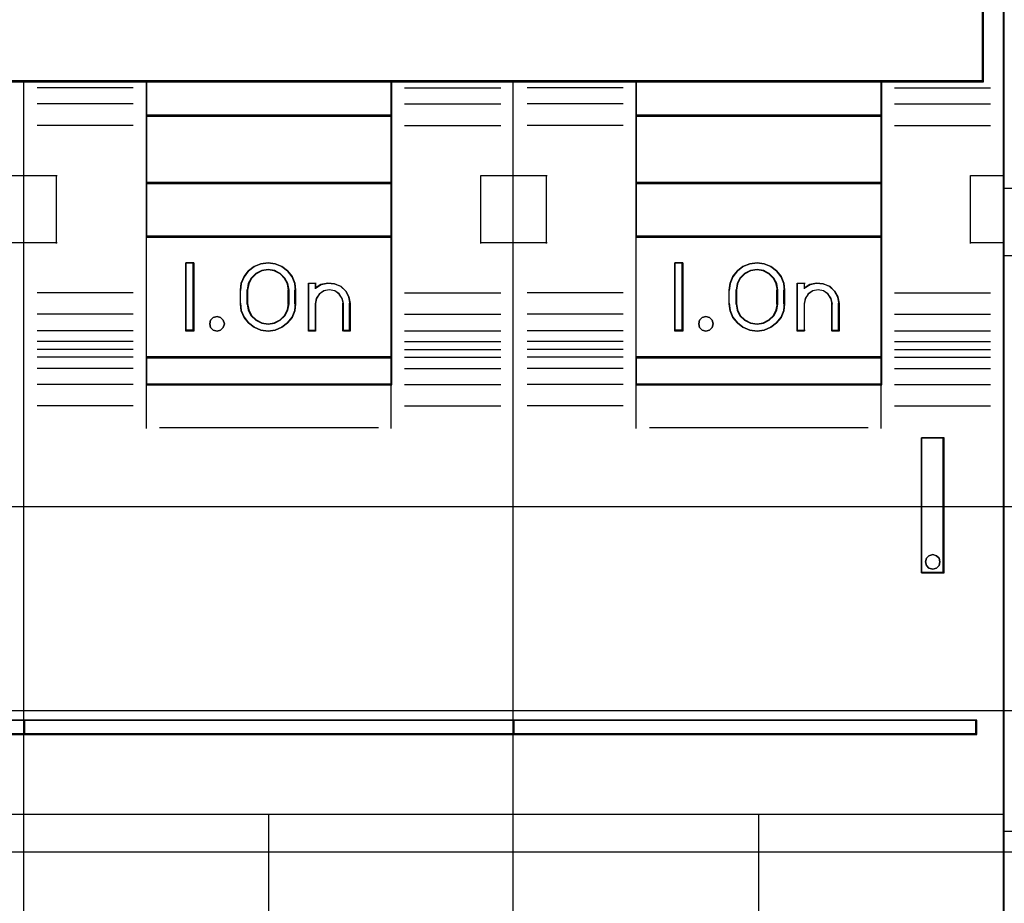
# Model space of a CAD drawing. Extents: x -635870 to -372006, y -44437 to 104716.
# Tile 36 of 246: x -618495 to -618133, y -33135 to -32810. Entities that reach past the tile are written whole.
import ezdxf

# ---------------------------------------------------------------- set-up
doc = ezdxf.new("R2010")
doc.units = 0
doc.header["$MEASUREMENT"] = 0
doc.layers.get('0').update_dxf_attribs({"color": 252})
for name, color, linetype in [('30', 7, 'Continuous'), ('45', 8, 'Continuous'), ('50', 7, 'Continuous')]:
    doc.layers.add(name, color=color, linetype=linetype)

# ---------------------------------------------------------------- blocks, each defined once
blk = doc.blocks.new('*U1020')
at = {"layer": '50', "color": 7}
blk.add_lwpolyline([(61.983887, -287.349254), (386.017439, -287.349254), (386.017439, -333.651915), (61.983887, -333.651915), (61.983887, -287.349254)], dxfattribs=at)
blk = doc.blocks.new('*D1021')
at = {"layer": '30', "color": 7}
blk.add_lwpolyline([(51.981526, -292.478694), (396.088727, -292.478694), (396.088727, -328.453624), (51.981526, -328.453624), (51.981526, -292.478694)], close=True, dxfattribs=at)
for points in [[(51.981526, -292.478694), (396.088727, -292.478694), (396.088727, -328.453624), (51.981526, -328.453624), (51.981526, -292.478694)], [(51.981526, -299.972919), (396.088727, -299.972919), (396.088727, -320.959398), (51.981526, -320.959398), (51.981526, -299.972919)]]:
    blk.add_lwpolyline(points, dxfattribs=at)
blk = doc.blocks.new('*U1023')
at = {"layer": '45', "color": 7}
for points in [[(160.994099, -268.997671), (142.970404, -268.997671), (142.970404, -351.066058), (160.994099, -351.066058), (179.006647, -351.066058), (197.030342, -351.066058), (197.030342, -268.997671), (179.006647, -268.997671), (160.994099, -268.997671)], [(165.497436, -305.340691), (174.503581, -305.340691), (179.006653, -305.340691), (183.515298, -305.340691), (192.527016, -305.340691), (196.272145, -305.340691), (196.272145, -301.924822), (196.272145, -301.287119), (188.77074, -301.043129), (181.263762, -300.876771), (173.756784, -300.799138), (166.244233, -300.799138), (158.737254, -300.876771), (151.224703, -301.043129), (143.723298, -301.287119), (143.723298, -301.924822), (143.723298, -305.340691), (147.474001, -305.340691), (156.480145, -305.340691), (160.994364, -305.340691), (165.497436, -305.340691)], [(165.483006, -305.303618), (165.483006, -306.59326), (174.517739, -306.59326), (174.517739, -305.303618), (165.483006, -305.303618)], [(183.488847, -305.303618), (183.488847, -306.59326), (192.531533, -306.59326), (192.531533, -305.303618), (183.488847, -305.303618)], [(165.483006, -306.558834), (165.483006, -309.069267), (174.517739, -309.069267), (174.517739, -306.558834), (165.483006, -306.558834)], [(192.531533, -306.558834), (183.488847, -306.558834), (183.488847, -309.069267), (192.531533, -309.069267), (192.531533, -306.558834)], [(174.517739, -311.042129), (174.517739, -309.032193), (165.483006, -309.032193), (165.483006, -311.042129), (174.517739, -311.042129)], [(192.531533, -309.032193), (183.488847, -309.032193), (183.488847, -311.042129), (192.531533, -311.042129), (192.531533, -309.032193)], [(165.483006, -311.007703), (165.483006, -315.485701), (174.517739, -315.485701), (174.517739, -311.007703), (165.483006, -311.007703)], [(183.488847, -311.007703), (183.488847, -315.485701), (192.531533, -315.485701), (192.531533, -311.007703), (183.488847, -311.007703)], [(167.235342, -311.987513), (167.235342, -314.497946), (166.941077, -314.497946), (166.941077, -311.987513), (167.235342, -311.987513)], [(170.477078, -312.126982), (170.681015, -312.283186), (170.850963, -312.495179), (170.952932, -312.735064), (170.981256, -312.991686), (170.981256, -313.493773), (170.952932, -313.755974), (170.850963, -313.99586), (170.681015, -314.202273), (170.477078, -314.358478), (170.233486, -314.464474), (169.9729, -314.497946), (169.700983, -314.464474), (169.457392, -314.358478), (169.247789, -314.202273), (169.089172, -313.99586), (168.981538, -313.755974), (168.953213, -313.493773), (168.953213, -312.991686), (168.981538, -312.735064), (169.089172, -312.495179), (169.247789, -312.283186), (169.457392, -312.126982), (169.700983, -312.026564), (169.9729, -311.987513), (170.233486, -312.026564), (170.477078, -312.126982)], [(185.212021, -311.987513), (185.212021, -314.497946), (184.920407, -314.497946), (184.920407, -311.987513), (185.212021, -311.987513)], [(186.92459, -313.493773), (186.92459, -312.991686), (186.952947, -312.735064), (187.060702, -312.495179), (187.225169, -312.283186), (187.429336, -312.126982), (187.678873, -312.026564), (187.945424, -311.987513), (188.206304, -312.026564), (188.45017, -312.126982), (188.660008, -312.283186), (188.830147, -312.495179), (188.926559, -312.735064), (188.960587, -312.991686), (188.960587, -313.493773), (188.926559, -313.755974), (188.830147, -313.99586), (188.660008, -314.202273), (188.45017, -314.358478), (188.206304, -314.464474), (187.945424, -314.497946), (187.678873, -314.464474), (187.429336, -314.358478), (187.225169, -314.202273), (187.060702, -313.99586), (186.952947, -313.755974), (186.92459, -313.493773)], [(170.737361, -313.49331), (170.737361, -312.989502), (170.697429, -312.754391), (170.58904, -312.552868), (170.417901, -312.384932), (170.201125, -312.272975), (169.972939, -312.23379), (169.733345, -312.272975), (169.516568, -312.384932), (169.345429, -312.552868), (169.237041, -312.754391), (169.197109, -312.989502), (169.197109, -313.49331), (169.237041, -313.72842), (169.345429, -313.941139), (169.516568, -314.103477), (169.733345, -314.209836), (169.972939, -314.249021), (170.201125, -314.209836), (170.417901, -314.103477), (170.58904, -313.941139), (170.697429, -313.72842), (170.737361, -313.49331)], [(187.176439, -312.989502), (187.176439, -313.49331), (187.210617, -313.72842), (187.318846, -313.941139), (187.489734, -314.103477), (187.706193, -314.209836), (187.945437, -314.249021), (188.178984, -314.209836), (188.389746, -314.103477), (188.560635, -313.941139), (188.668864, -313.72842), (188.708738, -313.49331), (188.708738, -312.989502), (188.668864, -312.754391), (188.560635, -312.552868), (188.389746, -312.384932), (188.178984, -312.272975), (187.945437, -312.23379), (187.706193, -312.272975), (187.489734, -312.384932), (187.318846, -312.552868), (187.210617, -312.754391), (187.176439, -312.989502)], [(172.411771, -312.756755), (172.640017, -312.852239), (172.828319, -313.026358), (172.942442, -313.239795), (172.988091, -313.486932), (172.988091, -314.497946), (172.737021, -314.497946), (172.737021, -313.486932), (172.691372, -313.295962), (172.582955, -313.133077), (172.417478, -313.020742), (172.217763, -312.981424), (172.023754, -313.020742), (171.85257, -313.133077), (171.744154, -313.295962), (171.709917, -313.486932), (171.709917, -314.497946), (171.453141, -314.497946), (171.453141, -312.734288), (171.709917, -312.734288), (171.709917, -312.91964), (171.915338, -312.790455), (172.166408, -312.734288), (172.411771, -312.756755)], [(189.427169, -314.497946), (189.427169, -312.734288), (189.683436, -312.734288), (189.683436, -312.91964), (189.894144, -312.790455), (190.139021, -312.734288), (190.383899, -312.756755), (190.617386, -312.852239), (190.79962, -313.026358), (190.919212, -313.239795), (190.96477, -313.486932), (190.96477, -314.497946), (190.708503, -314.497946), (190.708503, -313.486932), (190.662945, -313.295962), (190.554743, -313.133077), (190.389593, -313.020742), (190.190275, -312.981424), (189.996651, -313.020742), (189.831501, -313.133077), (189.7233, -313.295962), (189.683436, -313.486932), (189.683436, -314.497946), (189.427169, -314.497946)], [(168.317471, -314.095783), (168.359381, -314.231809), (168.317471, -314.367834), (168.221676, -314.462461), (168.095946, -314.497946), (167.952253, -314.462461), (167.856459, -314.367834), (167.826523, -314.231809), (167.856459, -314.095783), (167.952253, -314.001156), (168.095946, -313.965671), (168.221676, -314.001156), (168.317471, -314.095783)], [(186.300971, -314.095783), (186.330758, -314.231809), (186.300971, -314.367834), (186.193738, -314.462461), (186.068633, -314.497946), (185.931613, -314.462461), (185.836295, -314.367834), (185.800551, -314.231809), (185.836295, -314.095783), (185.931613, -314.001156), (186.068633, -313.965671), (186.193738, -314.001156), (186.300971, -314.095783)], [(165.483006, -315.451275), (165.483006, -316.476104), (174.517739, -316.476104), (174.517739, -315.451275), (165.483006, -315.451275)], [(183.488847, -315.451275), (183.488847, -316.476104), (192.531533, -316.476104), (192.531533, -315.451275), (183.488847, -315.451275)], [(193.997556, -318.422484), (193.997556, -323.390387), (194.824679, -323.390387), (194.824679, -318.422484), (193.997556, -318.422484)], [(194.643783, -322.852961), (194.67357, -322.982283), (194.643783, -323.117484), (194.542508, -323.211536), (194.405488, -323.252684), (194.268468, -323.211536), (194.17315, -323.117484), (194.143363, -322.982283), (194.17315, -322.852961), (194.268468, -322.758909), (194.405488, -322.717761), (194.542508, -322.758909), (194.643783, -322.852961)], [(161.018661, -328.80053), (155.87565, -328.80053), (155.87565, -329.324861), (161.018661, -329.324861), (161.018661, -328.80053)], [(160.984197, -328.80053), (160.984197, -329.324861), (179.019199, -329.324861), (179.019199, -328.80053), (160.984197, -328.80053)], [(179.019199, -329.324861), (179.019199, -328.80053), (160.984197, -328.80053), (160.984197, -329.324861), (179.019199, -329.324861)], [(178.984736, -328.80053), (178.984736, -329.324861), (196.022948, -329.324861), (196.022948, -328.80053), (178.984736, -328.80053)]]:
    blk.add_lwpolyline(points, close=True, dxfattribs=at)
at = {"layer": '45', "color": 139}
for points in [[(160.994099, -268.997671), (142.970404, -268.997671), (142.970404, -351.066058), (160.994099, -351.066058), (179.006647, -351.066058), (197.030342, -351.066058), (197.030342, -268.997671), (179.006647, -268.997671), (160.994099, -268.997671)], [(161.001166, -269.016208), (142.988961, -269.016208), (142.988961, -351.05017), (161.001166, -351.05017), (179.002231, -351.05017), (197.014436, -351.05017), (197.014436, -269.016208), (179.002231, -269.016208), (161.001166, -269.016208)], [(168.359381, -314.231809), (168.317471, -314.095783), (168.221676, -314.001156), (168.095946, -313.965671), (167.952253, -314.001156), (167.856459, -314.095783), (167.826523, -314.231809), (167.856459, -314.367834), (167.952253, -314.462461), (168.095946, -314.497946), (168.221676, -314.462461), (168.317471, -314.367834), (168.359381, -314.231809)], [(186.330758, -314.231809), (186.300971, -314.095783), (186.193738, -314.001156), (186.068633, -313.965671), (185.931613, -314.001156), (185.836295, -314.095783), (185.800551, -314.231809), (185.836295, -314.367834), (185.931613, -314.462461), (186.068633, -314.497946), (186.193738, -314.462461), (186.300971, -314.367834), (186.330758, -314.231809)], [(194.67357, -322.982283), (194.643783, -322.852961), (194.542508, -322.758909), (194.405488, -322.717761), (194.268468, -322.758909), (194.17315, -322.852961), (194.143363, -322.982283), (194.17315, -323.117484), (194.268468, -323.211536), (194.405488, -323.252684), (194.542508, -323.211536), (194.643783, -323.117484), (194.67357, -322.982283)]]:
    blk.add_lwpolyline(points, close=True, dxfattribs=at)
for points in [[(196.237682, -305.340691), (196.237682, -297.478375)], [(196.272145, -305.303618), (143.723298, -305.303618)], [(160.984197, -351.066058), (160.984197, -305.303618)], [(165.011122, -305.557839), (161.479941, -305.557839)], [(165.483006, -305.303618), (165.483006, -316.476104)], [(165.483006, -305.303618), (174.517739, -305.303618)], [(174.483276, -305.303618), (174.483276, -316.476104)], [(174.984322, -305.557839), (178.523455, -305.557839)], [(178.984736, -351.066058), (178.984736, -305.303618)], [(183.022265, -305.557839), (179.491084, -305.557839)], [(183.488847, -305.303618), (183.488847, -316.476104)], [(183.488847, -305.303618), (192.531533, -305.303618)], [(192.494418, -305.303618), (192.494418, -316.476104)], [(192.995464, -305.557839), (196.529296, -305.557839)], [(165.011122, -306.145725), (161.479941, -306.145725)], [(174.984322, -306.145725), (178.523455, -306.145725)], [(183.022265, -306.145725), (179.491084, -306.145725)], [(192.995464, -306.145725), (196.529296, -306.145725)], [(165.483006, -306.558834), (174.517739, -306.558834)], [(183.488847, -306.558834), (192.531533, -306.558834)], [(165.011122, -306.937518), (161.479941, -306.937518)], [(174.984322, -306.937518), (178.523455, -306.937518)], [(183.022265, -306.937518), (179.491084, -306.937518)], [(192.995464, -306.937518), (196.529296, -306.937518)], [(159.775325, -308.78062), (161.018661, -308.78062)], [(160.984197, -308.78062), (162.216929, -308.78062)], [(162.179815, -308.78062), (162.179815, -311.285757)], [(177.786467, -311.285757), (177.786467, -308.78062)], [(177.786467, -308.78062), (179.019199, -308.78062)], [(178.984736, -308.78062), (180.228072, -308.78062)], [(180.190957, -308.78062), (180.190957, -311.285757)], [(195.792308, -311.285757), (195.792308, -308.78062)], [(195.792308, -308.78062), (197.030342, -308.78062)], [(165.483006, -309.032193), (174.517739, -309.032193)], [(183.488847, -309.032193), (192.531533, -309.032193)], [(159.775325, -311.248683), (161.018661, -311.248683)], [(160.984197, -311.248683), (162.216929, -311.248683)], [(165.483006, -311.007703), (174.517739, -311.007703)], [(177.786467, -311.248683), (179.019199, -311.248683)], [(178.984736, -311.248683), (180.228072, -311.248683)], [(183.488847, -311.007703), (192.531533, -311.007703)], [(195.792308, -311.248683), (197.030342, -311.248683)], [(167.235342, -311.987513), (166.941077, -311.987513)], [(166.941077, -311.987513), (166.941077, -314.497946)], [(167.198227, -311.987513), (167.198227, -314.497946)], [(170.981256, -313.012342), (170.952932, -312.750441), (170.850963, -312.505621), (170.681015, -312.289268), (170.477078, -312.12985), (170.233486, -312.027368), (169.9729, -311.987513), (169.700983, -312.027368), (169.457392, -312.12985), (169.247789, -312.289268), (169.089172, -312.505621), (168.981538, -312.750441), (168.953213, -313.012342)], [(185.212021, -311.987513), (184.920407, -311.987513)], [(184.920407, -311.987513), (184.920407, -314.497946)], [(185.177557, -311.987513), (185.177557, -314.497946)], [(188.960587, -313.012342), (188.926559, -312.750441), (188.830147, -312.505621), (188.660008, -312.289268), (188.45017, -312.12985), (188.206304, -312.027368), (187.945424, -311.987513), (187.678873, -312.027368), (187.429336, -312.12985), (187.225169, -312.289268), (187.060702, -312.505621), (186.952947, -312.750441), (186.92459, -313.012342)], [(170.737361, -313.012342), (170.697429, -312.770126), (170.58904, -312.562512), (170.417901, -312.3895), (170.201125, -312.274159), (169.972939, -312.23379), (169.733345, -312.274159), (169.516568, -312.3895), (169.345429, -312.562512), (169.237041, -312.770126), (169.197109, -313.012342)], [(188.708738, -313.012342), (188.668864, -312.770126), (188.560635, -312.562512), (188.389746, -312.3895), (188.178984, -312.274159), (187.945437, -312.23379), (187.706193, -312.274159), (187.489734, -312.3895), (187.318846, -312.562512), (187.210617, -312.770126), (187.176439, -313.012342)], [(171.453141, -312.734288), (171.739453, -312.734288)], [(171.453141, -312.734288), (171.453141, -314.497946)], [(171.704989, -312.734288), (171.704989, -312.951435)], [(172.988091, -313.507543), (172.942266, -313.253638), (172.827703, -313.034357), (172.638675, -312.855469), (172.40955, -312.75737), (172.16324, -312.734288), (171.911202, -312.791993), (171.704989, -312.924716)], [(189.427169, -312.734288), (189.713481, -312.734288)], [(189.427169, -312.734288), (189.427169, -314.497946)], [(189.676366, -312.734288), (189.676366, -312.951435)], [(190.96477, -313.507543), (190.91896, -313.253638), (190.798709, -313.034357), (190.61547, -312.855469), (190.380694, -312.75737), (190.134466, -312.734288), (189.888237, -312.791993), (189.676366, -312.924716)], [(165.011122, -313.097082), (161.479941, -313.097082)], [(168.953213, -313.507543), (168.953213, -312.977916)], [(169.197109, -313.507543), (169.197109, -312.977916)], [(170.702898, -313.507543), (170.702898, -312.977916)], [(170.946793, -313.507543), (170.946793, -312.977916)], [(172.741545, -313.507543), (172.695476, -313.307462), (172.586061, -313.136804), (172.419061, -313.019109), (172.217508, -312.977916), (172.021715, -313.019109), (171.848955, -313.136804), (171.739541, -313.307462), (171.704989, -313.507543)], [(174.984322, -313.097082), (178.523455, -313.097082)], [(183.022265, -313.097082), (179.491084, -313.097082)], [(186.92459, -313.507543), (186.92459, -312.977916)], [(187.176439, -313.507543), (187.176439, -312.977916)], [(188.674275, -313.507543), (188.674275, -312.977916)], [(188.926123, -313.507543), (188.926123, -312.977916)], [(190.715573, -313.507543), (190.669386, -313.307462), (190.559692, -313.136804), (190.392264, -313.019109), (190.190196, -312.977916), (189.993902, -313.019109), (189.826474, -313.136804), (189.71678, -313.307462), (189.676366, -313.507543)], [(192.995464, -313.097082), (196.529296, -313.097082)], [(168.953213, -313.470469), (168.981538, -313.738755), (169.089172, -313.984208), (169.247789, -314.195411), (169.457392, -314.355241), (169.700983, -314.463697), (169.9729, -314.497946), (170.233486, -314.463697), (170.477078, -314.355241), (170.681015, -314.195411), (170.850963, -313.984208), (170.952932, -313.738755), (170.981256, -313.470469)], [(169.197109, -313.470469), (169.237041, -313.712686), (169.345429, -313.931834), (169.516568, -314.099078), (169.733345, -314.208652), (169.972939, -314.249021), (170.201125, -314.208652), (170.417901, -314.099078), (170.58904, -313.931834), (170.697429, -313.712686), (170.737361, -313.470469)], [(171.704989, -313.470469), (171.704989, -314.497946)], [(172.707081, -313.470469), (172.707081, -314.497946)], [(172.950977, -313.470469), (172.950977, -314.497946)], [(186.92459, -313.470469), (186.952947, -313.738755), (187.060702, -313.984208), (187.225169, -314.195411), (187.429336, -314.355241), (187.678873, -314.463697), (187.945424, -314.497946), (188.206304, -314.463697), (188.45017, -314.355241), (188.660008, -314.195411), (188.830147, -313.984208), (188.926559, -313.738755), (188.960587, -313.470469)], [(187.176439, -313.470469), (187.210617, -313.712686), (187.318846, -313.931834), (187.489734, -314.099078), (187.706193, -314.208652), (187.945437, -314.249021), (188.178984, -314.208652), (188.389746, -314.099078), (188.560635, -313.931834), (188.668864, -313.712686), (188.708738, -313.470469)], [(189.676366, -313.470469), (189.676366, -314.497946)], [(190.678458, -313.470469), (190.678458, -314.497946)], [(190.930307, -313.470469), (190.930307, -314.497946)], [(165.011122, -313.883579), (161.479941, -313.883579)], [(174.984322, -313.883579), (178.523455, -313.883579)], [(183.022265, -313.883579), (179.491084, -313.883579)], [(192.995464, -313.883579), (196.529296, -313.883579)], [(165.011122, -314.484706), (161.479941, -314.484706)], [(167.235342, -314.460872), (166.941077, -314.460872)], [(171.453141, -314.460872), (171.739453, -314.460872)], [(172.707081, -314.460872), (172.988091, -314.460872)], [(174.984322, -314.484706), (178.523455, -314.484706)], [(183.022265, -314.484706), (179.491084, -314.484706)], [(185.212021, -314.460872), (184.920407, -314.460872)], [(189.427169, -314.460872), (189.713481, -314.460872)], [(190.678458, -314.460872), (190.96477, -314.460872)], [(192.995464, -314.484706), (196.529296, -314.484706)], [(165.011122, -314.879278), (161.479941, -314.879278)], [(174.984322, -314.879278), (178.523455, -314.879278)], [(183.022265, -314.879278), (179.491084, -314.879278)], [(192.995464, -314.879278), (196.529296, -314.879278)], [(165.011122, -315.175869), (161.479941, -315.175869)], [(174.984322, -315.175869), (178.523455, -315.175869)], [(183.022265, -315.175869), (179.491084, -315.175869)], [(192.995464, -315.175869), (196.529296, -315.175869)], [(165.011122, -315.461868), (161.479941, -315.461868)], [(165.483006, -315.451275), (174.517739, -315.451275)], [(174.984322, -315.461868), (178.523455, -315.461868)], [(183.022265, -315.461868), (179.491084, -315.461868)], [(183.488847, -315.451275), (192.531533, -315.451275)], [(192.995464, -315.461868), (196.529296, -315.461868)], [(165.011122, -315.869681), (161.479941, -315.869681)], [(174.984322, -315.869681), (178.523455, -315.869681)], [(183.022265, -315.869681), (179.491084, -315.869681)], [(192.995464, -315.869681), (196.529296, -315.869681)], [(165.011122, -316.457567), (161.479941, -316.457567)], [(165.483006, -316.441678), (174.517739, -316.441678)], [(165.483006, -316.441678), (165.483006, -318.078226)], [(174.483276, -316.441678), (174.483276, -318.078226)], [(174.984322, -316.457567), (178.523455, -316.457567)], [(183.022265, -316.457567), (179.491084, -316.457567)], [(183.488847, -316.441678), (192.531533, -316.441678)], [(183.488847, -316.441678), (183.488847, -318.078226)], [(192.494418, -316.441678), (192.494418, -318.078226)], [(192.995464, -316.457567), (196.529296, -316.457567)], [(165.011122, -317.244063), (161.479941, -317.244063)], [(174.984322, -317.244063), (178.523455, -317.244063)], [(183.022265, -317.244063), (179.491084, -317.244063)], [(192.995464, -317.244063), (196.529296, -317.244063)], [(165.97875, -318.041152), (174.021995, -318.041152)], [(183.989893, -318.041152), (192.030487, -318.041152)], [(193.997556, -323.390387), (193.997556, -318.422484)], [(193.997556, -318.422484), (194.824679, -318.422484)], [(194.790216, -323.390387), (194.790216, -318.422484)], [(193.997556, -323.355962), (194.824679, -323.355962)], [(155.87565, -328.80053), (196.022948, -328.80053)], [(195.985834, -329.324861), (195.985834, -328.80053)], [(155.87565, -329.290435), (196.022948, -329.290435)], [(142.970404, -332.253699), (161.018661, -332.253699)], [(160.984197, -332.253699), (179.019199, -332.253699)], [(169.984467, -332.253699), (169.984467, -339.504296)], [(178.984736, -332.253699), (197.030342, -332.253699)], [(187.995609, -332.253699), (187.995609, -339.504296)]]:
    blk.add_lwpolyline(points, dxfattribs=at)
at = {"layer": '45', "color": 59}
for points in [[(165.497436, -305.340691), (174.503581, -305.340691), (179.006653, -305.340691), (183.515298, -305.340691), (192.527016, -305.340691), (196.272145, -305.340691), (196.272145, -301.924822), (196.272145, -301.287119), (188.77074, -301.043129), (181.263762, -300.876771), (173.756784, -300.799138), (166.244233, -300.799138), (158.737254, -300.876771), (151.224703, -301.043129), (143.723298, -301.287119), (143.723298, -301.924822), (143.723298, -305.340691), (147.474001, -305.340691), (156.480145, -305.340691), (160.994364, -305.340691), (165.497436, -305.340691)], [(165.50016, -305.322154), (174.500853, -305.322154), (179.001199, -305.322154), (183.507115, -305.322154), (192.513377, -305.322154), (196.256239, -305.322154), (196.256239, -301.932178), (196.256239, -301.299309), (188.759375, -301.057168), (181.256942, -300.892072), (173.754508, -300.815027), (166.246505, -300.815027), (158.744071, -300.892072), (151.236068, -301.057168), (143.739204, -301.299309), (143.739204, -301.932178), (143.739204, -305.322154), (147.487636, -305.322154), (156.488329, -305.322154), (160.999814, -305.322154), (165.50016, -305.322154)], [(165.483006, -305.303618), (165.483006, -306.59326), (174.517739, -306.59326), (174.517739, -305.303618), (165.483006, -305.303618)], [(165.498913, -305.319506), (165.498913, -306.577371), (174.501833, -306.577371), (174.501833, -305.319506), (165.498913, -305.319506)], [(183.488847, -305.303618), (183.488847, -306.59326), (192.531533, -306.59326), (192.531533, -305.303618), (183.488847, -305.303618)], [(183.504753, -305.319506), (183.504753, -306.577371), (192.512976, -306.577371), (192.512976, -305.319506), (183.504753, -305.319506)], [(165.483006, -306.558834), (165.483006, -309.069267), (174.517739, -309.069267), (174.517739, -306.558834), (165.483006, -306.558834)], [(165.498913, -306.574723), (165.498913, -309.05073), (174.501833, -309.05073), (174.501833, -306.574723), (165.498913, -306.574723)], [(192.531533, -306.558834), (183.488847, -306.558834), (183.488847, -309.069267), (192.531533, -309.069267), (192.531533, -306.558834)], [(192.512976, -306.574723), (183.504753, -306.574723), (183.504753, -309.05073), (192.512976, -309.05073), (192.512976, -306.574723)], [(174.517739, -311.042129), (174.517739, -309.032193), (165.483006, -309.032193), (165.483006, -311.042129), (174.517739, -311.042129)], [(174.501833, -311.02624), (174.501833, -309.05073), (165.498913, -309.05073), (165.498913, -311.02624), (174.501833, -311.02624)], [(192.531533, -309.032193), (183.488847, -309.032193), (183.488847, -311.042129), (192.531533, -311.042129), (192.531533, -309.032193)], [(192.512976, -309.05073), (183.504753, -309.05073), (183.504753, -311.02624), (192.512976, -311.02624), (192.512976, -309.05073)], [(165.483006, -311.007703), (165.483006, -315.485701), (174.517739, -315.485701), (174.517739, -311.007703), (165.483006, -311.007703)], [(183.488847, -311.007703), (183.488847, -315.485701), (192.531533, -315.485701), (192.531533, -311.007703), (183.488847, -311.007703)], [(167.235342, -311.987513), (167.235342, -314.497946), (166.941077, -314.497946), (166.941077, -311.987513), (167.235342, -311.987513)], [(170.477078, -312.126982), (170.681015, -312.283186), (170.850963, -312.495179), (170.952932, -312.735064), (170.981256, -312.991686), (170.981256, -313.493773), (170.952932, -313.755974), (170.850963, -313.99586), (170.681015, -314.202273), (170.477078, -314.358478), (170.233486, -314.464474), (169.9729, -314.497946), (169.700983, -314.464474), (169.457392, -314.358478), (169.247789, -314.202273), (169.089172, -313.99586), (168.981538, -313.755974), (168.953213, -313.493773), (168.953213, -312.991686), (168.981538, -312.735064), (169.089172, -312.495179), (169.247789, -312.283186), (169.457392, -312.126982), (169.700983, -312.026564), (169.9729, -311.987513), (170.233486, -312.026564), (170.477078, -312.126982)], [(185.212021, -311.987513), (185.212021, -314.497946), (184.920407, -314.497946), (184.920407, -311.987513), (185.212021, -311.987513)], [(186.92459, -313.493773), (186.92459, -312.991686), (186.952947, -312.735064), (187.060702, -312.495179), (187.225169, -312.283186), (187.429336, -312.126982), (187.678873, -312.026564), (187.945424, -311.987513), (188.206304, -312.026564), (188.45017, -312.126982), (188.660008, -312.283186), (188.830147, -312.495179), (188.926559, -312.735064), (188.960587, -312.991686), (188.960587, -313.493773), (188.926559, -313.755974), (188.830147, -313.99586), (188.660008, -314.202273), (188.45017, -314.358478), (188.206304, -314.464474), (187.945424, -314.497946), (187.678873, -314.464474), (187.429336, -314.358478), (187.225169, -314.202273), (187.060702, -313.99586), (186.952947, -313.755974), (186.92459, -313.493773)], [(170.737361, -313.49331), (170.737361, -312.989502), (170.697429, -312.754391), (170.58904, -312.552868), (170.417901, -312.384932), (170.201125, -312.272975), (169.972939, -312.23379), (169.733345, -312.272975), (169.516568, -312.384932), (169.345429, -312.552868), (169.237041, -312.754391), (169.197109, -312.989502), (169.197109, -313.49331), (169.237041, -313.72842), (169.345429, -313.941139), (169.516568, -314.103477), (169.733345, -314.209836), (169.972939, -314.249021), (170.201125, -314.209836), (170.417901, -314.103477), (170.58904, -313.941139), (170.697429, -313.72842), (170.737361, -313.49331)], [(170.721455, -313.489337), (170.721455, -312.993474), (170.682416, -312.762071), (170.576453, -312.563726), (170.409143, -312.398438), (170.197217, -312.288246), (169.974137, -312.249679), (169.739904, -312.288246), (169.527978, -312.398438), (169.360668, -312.563726), (169.254705, -312.762071), (169.215666, -312.993474), (169.215666, -313.489337), (169.254705, -313.72074), (169.360668, -313.930105), (169.527978, -314.089883), (169.739904, -314.194565), (169.974137, -314.233133), (170.197217, -314.194565), (170.409143, -314.089883), (170.576453, -313.930105), (170.682416, -313.72074), (170.721455, -313.489337)], [(187.176439, -312.989502), (187.176439, -313.49331), (187.210617, -313.72842), (187.318846, -313.941139), (187.489734, -314.103477), (187.706193, -314.209836), (187.945437, -314.249021), (188.178984, -314.209836), (188.389746, -314.103477), (188.560635, -313.941139), (188.668864, -313.72842), (188.708738, -313.49331), (188.708738, -312.989502), (188.668864, -312.754391), (188.560635, -312.552868), (188.389746, -312.384932), (188.178984, -312.272975), (187.945437, -312.23379), (187.706193, -312.272975), (187.489734, -312.384932), (187.318846, -312.552868), (187.210617, -312.754391), (187.176439, -312.989502)], [(187.192345, -312.993474), (187.192345, -313.489337), (187.225813, -313.72074), (187.331796, -313.930105), (187.499136, -314.089883), (187.711101, -314.194565), (187.945377, -314.233133), (188.174076, -314.194565), (188.380463, -314.089883), (188.547803, -313.930105), (188.653786, -313.72074), (188.692832, -313.489337), (188.692832, -312.993474), (188.653786, -312.762071), (188.547803, -312.563726), (188.380463, -312.398438), (188.174076, -312.288246), (187.945377, -312.249679), (187.711101, -312.288246), (187.499136, -312.398438), (187.331796, -312.563726), (187.225813, -312.762071), (187.192345, -312.993474)], [(172.411771, -312.756755), (172.640017, -312.852239), (172.828319, -313.026358), (172.942442, -313.239795), (172.988091, -313.486932), (172.988091, -314.497946), (172.737021, -314.497946), (172.737021, -313.486932), (172.691372, -313.295962), (172.582955, -313.133077), (172.417478, -313.020742), (172.217763, -312.981424), (172.023754, -313.020742), (171.85257, -313.133077), (171.744154, -313.295962), (171.709917, -313.486932), (171.709917, -314.497946), (171.453141, -314.497946), (171.453141, -312.734288), (171.709917, -312.734288), (171.709917, -312.91964), (171.915338, -312.790455), (172.166408, -312.734288), (172.411771, -312.756755)], [(189.427169, -314.497946), (189.427169, -312.734288), (189.683436, -312.734288), (189.683436, -312.91964), (189.894144, -312.790455), (190.139021, -312.734288), (190.383899, -312.756755), (190.617386, -312.852239), (190.79962, -313.026358), (190.919212, -313.239795), (190.96477, -313.486932), (190.96477, -314.497946), (190.708503, -314.497946), (190.708503, -313.486932), (190.662945, -313.295962), (190.554743, -313.133077), (190.389593, -313.020742), (190.190275, -312.981424), (189.996651, -313.020742), (189.831501, -313.133077), (189.7233, -313.295962), (189.683436, -313.486932), (189.683436, -314.497946), (189.427169, -314.497946)], [(168.317471, -314.095783), (168.359381, -314.231809), (168.317471, -314.367834), (168.221676, -314.462461), (168.095946, -314.497946), (167.952253, -314.462461), (167.856459, -314.367834), (167.826523, -314.231809), (167.856459, -314.095783), (167.952253, -314.001156), (168.095946, -313.965671), (168.221676, -314.001156), (168.317471, -314.095783)], [(186.300971, -314.095783), (186.330758, -314.231809), (186.300971, -314.367834), (186.193738, -314.462461), (186.068633, -314.497946), (185.931613, -314.462461), (185.836295, -314.367834), (185.800551, -314.231809), (185.836295, -314.095783), (185.931613, -314.001156), (186.068633, -313.965671), (186.193738, -314.001156), (186.300971, -314.095783)], [(165.483006, -315.451275), (165.483006, -316.476104), (174.517739, -316.476104), (174.517739, -315.451275), (165.483006, -315.451275)], [(165.498913, -315.467164), (165.498913, -316.460215), (174.501833, -316.460215), (174.501833, -315.467164), (165.498913, -315.467164)], [(183.488847, -315.451275), (183.488847, -316.476104), (192.531533, -316.476104), (192.531533, -315.451275), (183.488847, -315.451275)], [(183.504753, -315.467164), (183.504753, -316.460215), (192.512976, -316.460215), (192.512976, -315.467164), (183.504753, -315.467164)], [(193.997556, -318.422484), (193.997556, -323.390387), (194.824679, -323.390387), (194.824679, -318.422484), (193.997556, -318.422484)], [(194.643783, -322.852961), (194.67357, -322.982283), (194.643783, -323.117484), (194.542508, -323.211536), (194.405488, -323.252684), (194.268468, -323.211536), (194.17315, -323.117484), (194.143363, -322.982283), (194.17315, -322.852961), (194.268468, -322.758909), (194.405488, -322.717761), (194.542508, -322.758909), (194.643783, -322.852961)], [(161.002755, -328.816418), (155.891556, -328.816418), (155.891556, -329.308972), (161.002755, -329.308972), (161.002755, -328.816418)], [(160.984197, -328.80053), (160.984197, -329.324861), (179.019199, -329.324861), (179.019199, -328.80053), (160.984197, -328.80053)], [(179.000642, -328.816418), (179.000642, -329.308972), (196.007042, -329.308972), (196.007042, -328.816418), (179.000642, -328.816418)]]:
    blk.add_lwpolyline(points, close=True, dxfattribs=at)
blk.add_lwpolyline([(160.984197, -351.066058), (160.984197, -305.303618)], dxfattribs=at)
at = {"layer": '45', "color": 1}
for points in [[(161.018661, -328.80053), (155.87565, -328.80053), (155.87565, -329.324861), (161.018661, -329.324861), (161.018661, -328.80053)], [(179.019199, -329.324861), (179.019199, -328.80053), (160.984197, -328.80053), (160.984197, -329.324861), (179.019199, -329.324861)], [(161.000104, -328.816418), (161.000104, -329.308972), (179.003293, -329.308972), (179.003293, -328.816418), (161.000104, -328.816418)], [(179.003293, -329.308972), (179.003293, -328.816418), (161.000104, -328.816418), (161.000104, -329.308972), (179.003293, -329.308972)], [(178.984736, -328.80053), (178.984736, -329.324861), (196.022948, -329.324861), (196.022948, -328.80053), (178.984736, -328.80053)]]:
    blk.add_lwpolyline(points, close=True, dxfattribs=at)
blk = doc.blocks.new('*U1024')
at = {"layer": '45', "color": 139}
for points in [[(197.014436, -269.156559), (197.014436, -351.863147)], [(197.014436, -309.241396), (198.286933, -309.241396)], [(197.014436, -311.725348), (198.286933, -311.725348)], [(197.014436, -332.883956), (232.970445, -332.883956)]]:
    blk.add_lwpolyline(points, dxfattribs=at)

msp = doc.modelspace()

# ---------------------------------------------------------------- block references
at = {"xscale": 10, "yscale": 10, "zscale": 10}
for name in ['*D1021', '*U1020', '*U1023', '*U1024']:
    msp.add_blockref(name, (-620103.09, -29779.66), dxfattribs=at)

doc.saveas('drawing.dxf')
